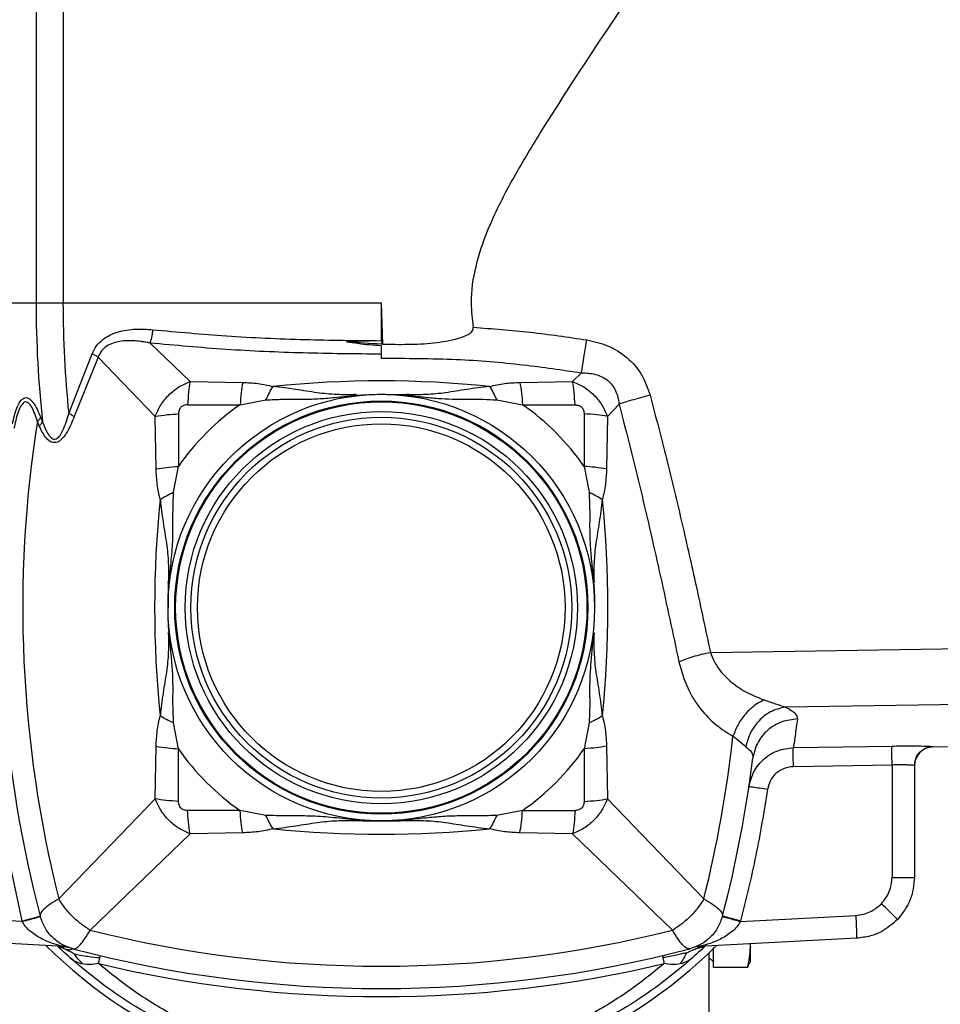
# Model space of a CAD drawing. Header units: millimetres. Extents: x 326 to 3842, y 152 to 2620.
# Tile 15 of 53: x 561 to 682, y 1664 to 1794. Entities that reach past the tile are written whole.
import ezdxf

# ---------------------------------------------------------------- set-up
doc = ezdxf.new("R2010")
doc.units = ezdxf.units.MM

msp = doc.modelspace()

# ---------------------------------------------------------------- linework, layer by layer
at = {"color": 7, "linetype": 'Continuous', "lineweight": 25}
for p, q in [((562.89, 1810.28), (562.89, 1756.46)), ((566.42, 1806.55), (566.42, 1756.46)), ((557.99, 1756.46), (562.89, 1756.46)), ((562.89, 1756.46), (566.42, 1756.46)), ((566.42, 1756.46), (608.2, 1756.46)), ((608.2, 1756.46), (608.35, 1751.05)), ((608.2, 1756.46), (608.2, 1751.5)), ((608.2, 1756.46), (608.28, 1751.05)), ((608.2, 1751.5), (603.63, 1751.37)), ((577.85, 1751.19), (583.09, 1746.14)), ((608.2, 1750.88), (608.2, 1749.2)), ((608.35, 1751.05), (608.28, 1751.05)), ((567.16, 1741.93), (570.23, 1749.78)), ((571.03, 1749.35), (567.89, 1741.54)), ((571.03, 1749.35), (578.53, 1741.57)), ((633.31, 1746.14), (634.5, 1747.28)), ((583.09, 1746.14), (590.01, 1746.02)), ((626.4, 1746.02), (633.31, 1746.14)), ((589.67, 1743.09), (593.06, 1743.73)), ((604.9, 1744.42), (604.2, 1744.27)), ((608.89, 1744.45), (611.51, 1744.42)), ((623.35, 1743.73), (626.74, 1743.09)), ((582.77, 1743.08), (589.67, 1743.09)), ((626.74, 1743.09), (633.64, 1743.08)), ((639.43, 1743.18), (637.88, 1741.57)), ((563.49, 1741.42), (563.73, 1740.83)), ((578.64, 1734.66), (578.53, 1741.57)), ((581.58, 1741.89), (581.57, 1735)), ((634.83, 1741.89), (634.84, 1735)), ((637.88, 1741.57), (637.77, 1734.66)), ((563.29, 1740.33), (563.05, 1740.91)), ((580.94, 1731.61), (581.57, 1735)), ((634.84, 1735), (635.47, 1731.61)), ((580.24, 1719.77), (580.2, 1716.46)), ((651.4, 1710.58), (721.98, 1711.64)), ((721.98, 1704.28), (661.24, 1703.41)), ((581.57, 1697.92), (580.94, 1701.32)), ((635.47, 1701.32), (634.84, 1697.92)), ((656.05, 1698.2), (654.36, 1699.57)), ((680.66, 1698.2), (721.98, 1698.92)), ((578.53, 1691.35), (578.64, 1698.26)), ((581.58, 1691.03), (581.57, 1697.92)), ((634.84, 1697.92), (634.83, 1691.03)), ((637.77, 1698.26), (637.88, 1691.35)), ((662.3, 1698.08), (675.26, 1698.29)), ((675.26, 1695.8), (662.3, 1695.58)), ((675.26, 1695.8), (675.26, 1681.05)), ((678.2, 1695.73), (678.2, 1681.05)), ((578.53, 1691.35), (565.86, 1678.22)), ((637.88, 1691.35), (650.55, 1678.22)), ((561.04, 1675.33), (557.99, 1689.57)), ((589.67, 1689.83), (582.77, 1689.84)), ((593.06, 1689.19), (589.67, 1689.83)), ((626.74, 1689.83), (623.35, 1689.19)), ((626.74, 1689.83), (633.64, 1689.84)), ((607.52, 1688.47), (604.9, 1688.5)), ((611.51, 1688.5), (612.21, 1688.65)), ((569.97, 1674.11), (583.09, 1686.78)), ((590.01, 1686.9), (583.09, 1686.78)), ((633.31, 1686.78), (626.4, 1686.9)), ((633.31, 1686.78), (646.44, 1674.11)), ((675.26, 1681.05), (678.2, 1681.05)), ((561.06, 1675.26), (544.71, 1676.12)), ((561.06, 1675.26), (561.04, 1675.33)), ((655.35, 1675.26), (670.52, 1676.06)), ((655.37, 1675.33), (655.35, 1675.26)), ((566.46, 1671.98), (544.6, 1673.13)), ((670.62, 1673.06), (649.95, 1671.98)), ((566.38, 1671.78), (566.1, 1672)), ((566.86, 1671.92), (567, 1671.89)), ((650.06, 1671.99), (649.7, 1671.76)), ((651.8, 1671.29), (651.8, 1671.83)), ((651.8, 1669.26), (651.8, 1671.29)), ((656.59, 1672.33), (656.65, 1671.86)), ((656.65, 1671.86), (656.65, 1672.33)), ((656.65, 1670), (656.65, 1671.86)), ((651.2, 1671.1), (651.2, 1596.46)), ((651.2, 1670.55), (651.8, 1669.95)), ((656.56, 1669.74), (656.65, 1670)), ((651.8, 1669.26), (656.3, 1669.26)), ((656.3, 1669.26), (656.49, 1669.77))]:
    msp.add_line(p, q, dxfattribs=at)
at = {"color": 8, "linetype": 'Continuous', "lineweight": 25}
msp.add_line((680.66, 1698.22), (680.66, 1698.2), dxfattribs=at)
at = {"color": 7, "linetype": 'Continuous', "lineweight": 25, "flags": 128}
for points in [[(571.07, 1669.73), (571.1, 1669.85), (571.13, 1669.97), (571.15, 1670.08), (571.18, 1670.18), (571.2, 1670.27), (571.22, 1670.36), (571.24, 1670.44), (571.25, 1670.51)], [(571.25, 1670.51), (571.27, 1670.57), (571.28, 1670.62), (571.29, 1670.67), (571.3, 1670.7), (571.31, 1670.73), (571.31, 1670.75), (571.32, 1670.77), (571.32, 1670.77)], [(645.09, 1670.77), (645.09, 1670.77), (645.1, 1670.75), (645.1, 1670.73), (645.11, 1670.7), (645.12, 1670.67), (645.13, 1670.62), (645.14, 1670.57), (645.16, 1670.51)], [(645.16, 1670.51), (645.17, 1670.44), (645.19, 1670.36), (645.21, 1670.27), (645.23, 1670.18), (645.26, 1670.08), (645.28, 1669.97), (645.31, 1669.85), (645.34, 1669.73)]]:
    msp.add_lwpolyline(points, dxfattribs=at)
at = {"color": 7, "linetype": 'Continuous', "lineweight": 25}
for radius in [28, 27.12, 27, 25.75, 25, 24.13]:
    msp.add_circle((608.2, 1716.46), radius, dxfattribs=at)
for centre, radius, start, end in [((708.2, 1756.46), 145.32, 180, 186.1736), ((708.2, 1756.46), 141.79, 180, 185.8809), ((608.2, 1606.46), 139.76, 84.1631, 95.8369), ((608.2, 1716.46), 32.45, 124.8415, 145.1585), ((608.2, 1716.46), 32.45, 34.8415, 55.1585), ((718.2, 1716.46), 157.07, 171.0433, 194.0893), ((718.2, 1716.46), 160, 174.1072, 194.6636), ((718.2, 1716.46), 139.76, 174.1631, 185.8369), ((498.2, 1716.46), 139.76, 354.1631, 5.8369), ((498.2, 1716.46), 157.07, 345.9107, 353.8259), ((608.2, 1716.46), 32.45, 214.8415, 235.1585), ((608.2, 1716.46), 32.45, 304.8415, 325.1585), ((680.7, 1695.7), 2.5, 91, 180), ((498.2, 1716.46), 160, 345.3364, 352.907), ((608.2, 1826.46), 138, 268.6276, 271.3724), ((608.2, 1826.46), 139.76, 264.1631, 275.8369), ((632.14, 1633.19), 60.92, 43.9966, 46.7831), ((627.59, 1673.06), 43.04, 0.0047, 3.9965), ((608.2, 1826.46), 157.07, 255.9107, 284.0893), ((608.2, 1716.46), 62.5, 225.217, 314.783), ((608.2, 1826.46), 160, 255.3364, 284.6636), ((650.08, 1669.48), 2.5, 93, 109.8817), ((608.2, 1826.46), 161.07, 256.6703, 283.3297)]:
    msp.add_arc(centre, radius, start, end, dxfattribs=at)
for points, knots in [([(644.7, 1802.44), (642.06, 1798.58), (636.78, 1790.85), (630.28, 1780.86), (625.28, 1772.57), (622.31, 1766.71), (620.46, 1761.31), (619.82, 1756.99), (620.14, 1754.32), (620.27, 1753.26)], [0, 0, 0, 0, 0.253891, 0.507734, 0.639512, 0.771051, 0.857225, 0.942956, 1, 1, 1, 1]), ([(570.23, 1749.78), (570.41, 1750.13), (570.76, 1750.85), (571.6, 1751.67), (572.58, 1752.28), (574.01, 1752.81), (575.92, 1753.09), (577.45, 1752.99), (578.22, 1752.94)], [0, 0, 0, 0, 0.12453, 0.251239, 0.371107, 0.501371, 0.749876, 1, 1, 1, 1]), ([(577.85, 1751.19), (577.9, 1751.31), (577.98, 1751.55), (578.09, 1751.99), (578.17, 1752.45), (578.21, 1752.78), (578.22, 1752.94)], [0, 0, 0, 0, 0.250006, 0.500011, 0.750017, 1, 1, 1, 1]), ([(578.22, 1752.94), (581.43, 1752.65), (587.97, 1752.05), (598.04, 1751.6), (604.86, 1751.53), (608.2, 1751.5)], [0, 0, 0, 0, 0.328437, 0.670507, 1, 1, 1, 1]), ([(608.35, 1751.05), (609.47, 1751.03), (611.71, 1750.99), (615.06, 1751.15), (617.51, 1751.56), (619.06, 1752.04), (619.64, 1752.31), (620.03, 1752.61), (620.21, 1752.84), (620.29, 1753.07), (620.27, 1753.2), (620.27, 1753.26)], [0, 0, 0, 0, 0.2653193, 0.5306478, 0.7941763, 0.8536868, 0.9169053, 0.9450633, 0.9690778, 0.9858359, 1, 1, 1, 1]), ([(620.27, 1753.26), (622.76, 1753.07), (627.75, 1752.7), (632.7, 1751.97), (635.18, 1751.6)], [0, 0, 0, 0, 0.499183, 1, 1, 1, 1]), ([(577.85, 1751.19), (577.85, 1751.19), (577.84, 1751.19), (577.83, 1751.19), (577.81, 1751.2), (577.77, 1751.2), (577.71, 1751.22), (577.6, 1751.24), (577.41, 1751.27), (577.06, 1751.34), (576.44, 1751.43), (575.35, 1751.52), (573.84, 1751.48), (572.39, 1751.03), (571.43, 1750.2), (571.16, 1749.63), (571.03, 1749.35)], [0, 0, 0, 0, 0.001649, 0.002945, 0.005257, 0.009386, 0.016754, 0.029901, 0.053328, 0.09503, 0.169078, 0.300077, 0.526187, 0.769184, 0.885155, 1, 1, 1, 1]), ([(603.63, 1751.37), (604.63, 1751.22), (606.15, 1751), (607.69, 1750.91), (608.2, 1750.88)], [0, 0, 0, 0, 0.663286, 1, 1, 1, 1]), ([(608.28, 1751.05), (608.25, 1751.05), (606.7, 1751.08), (605.15, 1751.23), (603.63, 1751.37)], [0, 0, 0, 0, 0.015704, 1, 1, 1, 1]), ([(634.5, 1747.28), (634.61, 1748), (634.8, 1749.28), (635.06, 1750.89), (635.18, 1751.6)], [0, 0, 0, 0, 0.560002, 1, 1, 1, 1]), ([(635.18, 1751.6), (636.11, 1751.39), (638, 1750.97), (640.54, 1749.4), (642.52, 1747.13), (643.17, 1745.27), (643.49, 1744.35)], [0, 0, 0, 0, 0.242799, 0.496117, 0.752222, 1, 1, 1, 1]), ([(608.2, 1749.73), (604.78, 1749.76), (597.94, 1749.83), (587.74, 1750.28), (581.16, 1750.88), (577.85, 1751.19)], [0, 0, 0, 0, 0.3332325, 0.6655143, 1, 1, 1, 1]), ([(571.03, 1749.35), (570.91, 1749.42), (570.68, 1749.56), (570.38, 1749.71), (570.23, 1749.78)], [0, 0, 0, 0, 0.499998, 1, 1, 1, 1]), ([(608.2, 1749.2), (611.49, 1749.19), (617.72, 1749.18), (626.5, 1748.46), (631.95, 1747.66), (634.5, 1747.28)], [0, 0, 0, 0, 0.373676, 0.70705, 1, 1, 1, 1]), ([(634.5, 1747.28), (635.11, 1747.26), (636.02, 1747.22), (637.16, 1746.8), (637.91, 1746.33), (638.53, 1745.7), (639.17, 1744.67), (639.32, 1743.78), (639.43, 1743.18)], [0, 0, 0, 0, 0.2576446, 0.382209, 0.5044944, 0.6259697, 0.7484003, 1, 1, 1, 1]), ([(578.53, 1741.57), (578.74, 1742.07), (579.18, 1743.08), (580.26, 1744.4), (581.58, 1745.48), (582.6, 1745.92), (583.09, 1746.14)], [0, 0, 0, 0, 0.244158, 0.500118, 0.755314, 1, 1, 1, 1]), ([(583.09, 1746.14), (583.02, 1745.69), (582.87, 1744.79), (582.81, 1743.65), (582.77, 1743.08)], [0, 0, 0, 0, 0.4999978, 1, 1, 1, 1]), ([(590.01, 1746.02), (589.93, 1745.59), (589.79, 1744.73), (589.71, 1743.64), (589.67, 1743.09)], [0, 0, 0, 0, 0.499999, 1, 1, 1, 1]), ([(590.01, 1746.02), (590.68, 1745.99), (592.05, 1745.93), (593.34, 1745.64), (593.99, 1745.49)], [0, 0, 0, 0, 0.495821, 1, 1, 1, 1]), ([(593.06, 1743.73), (593.21, 1744.05), (593.5, 1744.7), (593.83, 1745.23), (593.99, 1745.49)], [0, 0, 0, 0, 0.500002, 1, 1, 1, 1]), ([(604.9, 1744.42), (604.04, 1744.41), (602.28, 1744.38), (599.74, 1744.64), (596.99, 1745.13), (595, 1745.37), (593.99, 1745.49)], [0, 0, 0, 0, 0.234159, 0.478583, 0.734768, 1, 1, 1, 1]), ([(622.42, 1745.49), (621.41, 1745.37), (619.42, 1745.13), (616.66, 1744.64), (614.13, 1744.38), (612.37, 1744.41), (611.51, 1744.42)], [0, 0, 0, 0, 0.265301, 0.521516, 0.765908, 1, 1, 1, 1]), ([(622.42, 1745.49), (623.07, 1745.64), (624.36, 1745.93), (625.72, 1745.99), (626.4, 1746.02)], [0, 0, 0, 0, 0.504195, 1, 1, 1, 1]), ([(622.42, 1745.49), (622.58, 1745.23), (622.91, 1744.7), (623.2, 1744.05), (623.35, 1743.73)], [0, 0, 0, 0, 0.499998, 1, 1, 1, 1]), ([(626.4, 1746.02), (626.47, 1745.59), (626.62, 1744.73), (626.7, 1743.64), (626.74, 1743.09)], [0, 0, 0, 0, 0.4999966, 1, 1, 1, 1]), ([(633.64, 1743.08), (633.6, 1743.65), (633.54, 1744.79), (633.39, 1745.69), (633.31, 1746.14)], [0, 0, 0, 0, 0.5, 1, 1, 1, 1]), ([(633.31, 1746.14), (633.81, 1745.92), (634.83, 1745.48), (636.15, 1744.4), (637.23, 1743.08), (637.67, 1742.07), (637.88, 1741.57)], [0, 0, 0, 0, 0.243831, 0.50017, 0.75552, 1, 1, 1, 1]), ([(559.78, 1740.59), (559.94, 1741.31), (560.2, 1742.42), (560.74, 1743.52), (561.17, 1743.96), (561.55, 1744.05), (561.96, 1743.95), (562.69, 1743.26), (563.17, 1742.15), (563.49, 1741.42)], [0, 0, 0, 0, 0.250378, 0.38542, 0.500489, 0.563186, 0.623931, 0.75054, 1, 1, 1, 1]), ([(593.06, 1743.73), (593.79, 1743.76), (595.29, 1743.84), (597.45, 1743.79), (599.6, 1743.84), (601.81, 1744.02), (603.4, 1744.18), (604.2, 1744.27)], [0, 0, 0, 0, 0.188921, 0.388891, 0.5808665, 0.7874405, 1, 1, 1, 1]), ([(604.2, 1744.27), (604.87, 1744.32), (606.03, 1744.42), (607.31, 1744.46), (607.97, 1744.46), (608.14, 1744.46), (608.19, 1744.46), (608.2, 1744.46), (608.2, 1744.46), (608.2, 1744.46)], [0, 0, 0, 0, 0.499597, 0.869408, 0.964594, 0.989769, 0.996756, 0.998844, 1, 1, 1, 1]), ([(608.2, 1744.46), (608.21, 1744.46), (608.22, 1744.46), (608.27, 1744.46), (608.44, 1744.46), (609.1, 1744.46), (610.38, 1744.42), (611.54, 1744.32), (612.21, 1744.27)], [0, 0, 0, 0, 0.001159, 0.010235, 0.035409, 0.130596, 0.500409, 1, 1, 1, 1]), ([(611.51, 1744.42), (611.63, 1744.41), (611.86, 1744.4), (612.09, 1744.31), (612.21, 1744.27)], [0, 0, 0, 0, 0.499988, 1, 1, 1, 1]), ([(612.21, 1744.27), (612.88, 1744.2), (614.22, 1744.06), (616.11, 1743.88), (617.94, 1743.81), (619.74, 1743.81), (621.54, 1743.83), (622.76, 1743.76), (623.35, 1743.73)], [0, 0, 0, 0, 0.1774, 0.351033, 0.521468, 0.684473, 0.847667, 1, 1, 1, 1]), ([(643.49, 1744.35), (642.64, 1744.12), (641.11, 1743.71), (639.94, 1743.34), (639.43, 1743.18)], [0, 0, 0, 0, 0.560002, 1, 1, 1, 1]), ([(643.49, 1744.35), (644.22, 1741.57), (645.69, 1735.92), (647.69, 1727.56), (649.6, 1719.06), (650.78, 1713.48), (651.4, 1710.58)], [0, 0, 0, 0, 0.245778, 0.500316, 0.740046, 1, 1, 1, 1]), ([(563.05, 1740.91), (562.82, 1741.61), (562.52, 1742.5), (562.03, 1743.2), (561.76, 1743.43), (561.49, 1743.48), (561.17, 1743.34), (560.81, 1742.86), (560.34, 1741.75), (560.12, 1740.68), (559.97, 1739.98)], [0, 0, 0, 0, 0.248962, 0.316622, 0.37838, 0.438004, 0.4997, 0.608295, 0.741764, 1, 1, 1, 1]), ([(582.77, 1743.08), (582.61, 1743.07), (582.37, 1743.05), (582.08, 1742.92), (581.89, 1742.77), (581.75, 1742.59), (581.62, 1742.3), (581.59, 1742.06), (581.58, 1741.89)], [0, 0, 0, 0, 0.255949, 0.381357, 0.49971, 0.618382, 0.743306, 1, 1, 1, 1]), ([(633.64, 1743.08), (633.81, 1743.07), (634.05, 1743.05), (634.34, 1742.91), (634.52, 1742.77), (634.66, 1742.59), (634.79, 1742.3), (634.81, 1742.06), (634.83, 1741.89)], [0, 0, 0, 0, 0.270015, 0.387844, 0.500203, 0.618641, 0.743899, 1, 1, 1, 1]), ([(639.43, 1743.18), (640.39, 1739.4), (642.31, 1731.83), (644.89, 1720.52), (646.47, 1713.07), (647.27, 1709.34)], [0, 0, 0, 0, 0.333773, 0.66718, 1, 1, 1, 1]), ([(563.05, 1740.91), (563.15, 1741.01), (563.33, 1741.18), (563.44, 1741.34), (563.49, 1741.42)], [0, 0, 0, 0, 0.559847, 1, 1, 1, 1]), ([(567.89, 1741.54), (567.61, 1740.87), (567.18, 1739.83), (566.49, 1738.81), (566.03, 1738.38), (565.67, 1738.17), (565.29, 1738.09), (564.77, 1738.2), (563.99, 1738.85), (563.57, 1739.74), (563.29, 1740.33)], [0, 0, 0, 0, 0.249963, 0.388389, 0.447, 0.500917, 0.564, 0.623298, 0.753133, 1, 1, 1, 1]), ([(563.73, 1740.83), (563.95, 1740.24), (564.23, 1739.49), (564.76, 1738.83), (565.06, 1738.62), (565.36, 1738.56), (565.71, 1738.69), (566.08, 1739.09), (566.65, 1740.16), (566.94, 1741.18), (567.16, 1741.93)], [0, 0, 0, 0, 0.264237, 0.335079, 0.394432, 0.446864, 0.498731, 0.583065, 0.691494, 1, 1, 1, 1]), ([(567.89, 1741.54), (567.77, 1741.61), (567.55, 1741.74), (567.28, 1741.87), (567.16, 1741.93)], [0, 0, 0, 0, 0.559825, 1, 1, 1, 1]), ([(578.53, 1741.57), (579.04, 1741.65), (579.95, 1741.8), (581.08, 1741.86), (581.58, 1741.89)], [0, 0, 0, 0, 0.560002, 1, 1, 1, 1]), ([(637.88, 1741.57), (637.43, 1741.64), (636.53, 1741.79), (635.4, 1741.86), (634.83, 1741.89)], [0, 0, 0, 0, 0.499998, 1, 1, 1, 1]), ([(563.29, 1740.33), (563.39, 1740.42), (563.57, 1740.59), (563.68, 1740.76), (563.73, 1740.83)], [0, 0, 0, 0, 0.559877, 1, 1, 1, 1]), ([(578.64, 1734.66), (579.07, 1734.73), (579.94, 1734.87), (581.03, 1734.96), (581.57, 1735)], [0, 0, 0, 0, 0.499995, 1, 1, 1, 1]), ([(579.17, 1730.67), (579.02, 1731.32), (578.73, 1732.61), (578.67, 1733.98), (578.64, 1734.66)], [0, 0, 0, 0, 0.504187, 1, 1, 1, 1]), ([(637.77, 1734.66), (637.28, 1734.74), (636.41, 1734.88), (635.32, 1734.96), (634.84, 1735)], [0, 0, 0, 0, 0.559999, 1, 1, 1, 1]), ([(637.77, 1734.66), (637.74, 1733.98), (637.68, 1732.61), (637.38, 1731.32), (637.24, 1730.67)], [0, 0, 0, 0, 0.495829, 1, 1, 1, 1]), ([(579.17, 1730.67), (579.44, 1730.84), (579.96, 1731.16), (580.61, 1731.46), (580.94, 1731.61)], [0, 0, 0, 0, 0.500003, 1, 1, 1, 1]), ([(580.4, 1720.46), (580.5, 1721.47), (580.72, 1723.44), (580.88, 1726.17), (580.82, 1728.85), (580.9, 1730.7), (580.94, 1731.61)], [0, 0, 0, 0, 0.266121, 0.52148, 0.765003, 1, 1, 1, 1]), ([(635.47, 1731.61), (635.51, 1730.9), (635.58, 1729.42), (635.54, 1727.24), (635.58, 1725.06), (635.76, 1722.83), (635.93, 1721.27), (636.01, 1720.46)], [0, 0, 0, 0, 0.1835092, 0.3828853, 0.5876209, 0.78743, 1, 1, 1, 1]), ([(635.47, 1731.61), (635.8, 1731.46), (636.45, 1731.16), (636.97, 1730.84), (637.24, 1730.67)], [0, 0, 0, 0, 0.499997, 1, 1, 1, 1]), ([(579.17, 1730.67), (579.29, 1729.66), (579.53, 1727.67), (580.02, 1724.92), (580.28, 1722.38), (580.26, 1720.63), (580.24, 1719.77)], [0, 0, 0, 0, 0.2653, 0.521514, 0.765909, 1, 1, 1, 1]), ([(636.17, 1719.77), (636.15, 1720.63), (636.13, 1722.38), (636.39, 1724.92), (636.88, 1727.67), (637.12, 1729.66), (637.24, 1730.67)], [0, 0, 0, 0, 0.2341693, 0.4785929, 0.7347752, 1, 1, 1, 1]), ([(580.2, 1716.46), (580.2, 1716.46), (580.2, 1716.48), (580.2, 1716.52), (580.21, 1716.7), (580.21, 1717.35), (580.25, 1718.64), (580.34, 1719.8), (580.4, 1720.46)], [0, 0, 0, 0, 0.001156, 0.010216, 0.035383, 0.130556, 0.500404, 1, 1, 1, 1]), ([(580.24, 1719.77), (580.25, 1719.88), (580.27, 1720.12), (580.35, 1720.35), (580.4, 1720.46)], [0, 0, 0, 0, 0.499996, 1, 1, 1, 1]), ([(636.01, 1720.46), (636.07, 1719.8), (636.16, 1718.64), (636.2, 1717.35), (636.2, 1716.7), (636.2, 1716.53), (636.2, 1716.48), (636.2, 1716.47), (636.2, 1716.46), (636.2, 1716.46)], [0, 0, 0, 0, 0.499596, 0.869415, 0.964601, 0.989769, 0.996752, 0.998844, 1, 1, 1, 1]), ([(636.01, 1720.46), (636.05, 1720.35), (636.14, 1720.12), (636.16, 1719.88), (636.17, 1719.77)], [0, 0, 0, 0, 0.500004, 1, 1, 1, 1]), ([(580.4, 1712.46), (580.34, 1713.12), (580.25, 1714.28), (580.21, 1715.57), (580.21, 1716.23), (580.2, 1716.4), (580.2, 1716.44), (580.2, 1716.45), (580.2, 1716.46), (580.2, 1716.46)], [0, 0, 0, 0, 0.499596, 0.869399, 0.964587, 0.989769, 0.996751, 0.998844, 1, 1, 1, 1]), ([(580.24, 1713.16), (580.26, 1712.3), (580.28, 1710.54), (580.02, 1708), (579.53, 1705.25), (579.29, 1703.26), (579.17, 1702.25)], [0, 0, 0, 0, 0.2341693, 0.4785929, 0.7347752, 1, 1, 1, 1]), ([(580.4, 1712.46), (580.35, 1712.57), (580.27, 1712.8), (580.25, 1713.04), (580.24, 1713.16)], [0, 0, 0, 0, 0.500004, 1, 1, 1, 1]), ([(636.17, 1713.16), (636.16, 1713.04), (636.14, 1712.8), (636.05, 1712.57), (636.01, 1712.46)], [0, 0, 0, 0, 0.499996, 1, 1, 1, 1]), ([(637.24, 1702.25), (637.12, 1703.26), (636.88, 1705.25), (636.39, 1708), (636.13, 1710.54), (636.15, 1712.3), (636.17, 1713.16)], [0, 0, 0, 0, 0.2653, 0.521514, 0.765904, 1, 1, 1, 1]), ([(580.94, 1701.32), (580.9, 1702.05), (580.83, 1703.55), (580.87, 1705.7), (580.83, 1707.86), (580.65, 1710.06), (580.48, 1711.65), (580.4, 1712.46)], [0, 0, 0, 0, 0.188914, 0.388878, 0.580854, 0.787432, 1, 1, 1, 1]), ([(636.01, 1712.46), (635.94, 1711.78), (635.8, 1710.45), (635.63, 1708.55), (635.55, 1706.73), (635.55, 1704.92), (635.57, 1703.13), (635.5, 1701.91), (635.47, 1701.32)], [0, 0, 0, 0, 0.1774, 0.351034, 0.521469, 0.684474, 0.847668, 1, 1, 1, 1]), ([(647.27, 1709.34), (647.55, 1709.46), (648.11, 1709.7), (649.14, 1710.04), (650.25, 1710.34), (651.02, 1710.5), (651.4, 1710.58)], [0, 0, 0, 0, 0.247568, 0.499997, 0.752424, 1, 1, 1, 1]), ([(651.4, 1710.58), (651.55, 1710.19), (651.85, 1709.4), (652.75, 1708), (654.2, 1706.54), (656.23, 1705.23), (657.71, 1704.64), (658.46, 1704.35)], [0, 0, 0, 0, 0.11875, 0.239524, 0.486696, 0.740859, 1, 1, 1, 1]), ([(647.27, 1709.34), (647.6, 1708.16), (648.1, 1706.4), (649.19, 1704.45), (650.38, 1702.75), (652.09, 1700.99), (653.61, 1700.04), (654.36, 1699.57)], [0, 0, 0, 0, 0.260206, 0.384169, 0.512899, 0.758701, 1, 1, 1, 1]), ([(658.46, 1704.35), (658.04, 1704.13), (657.17, 1703.68), (655.98, 1702.53), (654.98, 1701.12), (654.57, 1700.08), (654.36, 1699.57)], [0, 0, 0, 0, 0.244924, 0.5, 0.755078, 1, 1, 1, 1]), ([(658.46, 1704.35), (658.98, 1704.17), (660, 1703.81), (660.83, 1703.55), (661.24, 1703.41)], [0, 0, 0, 0, 0.5050314, 1, 1, 1, 1]), ([(578.64, 1698.26), (578.67, 1698.94), (578.73, 1700.31), (579.02, 1701.6), (579.17, 1702.25)], [0, 0, 0, 0, 0.495829, 1, 1, 1, 1]), ([(580.94, 1701.32), (580.61, 1701.46), (579.96, 1701.76), (579.44, 1702.08), (579.17, 1702.25)], [0, 0, 0, 0, 0.500008, 1, 1, 1, 1]), ([(637.24, 1702.25), (636.97, 1702.08), (636.45, 1701.76), (635.8, 1701.46), (635.47, 1701.32)], [0, 0, 0, 0, 0.499998, 1, 1, 1, 1]), ([(637.24, 1702.25), (637.38, 1701.6), (637.68, 1700.31), (637.74, 1698.94), (637.77, 1698.26)], [0, 0, 0, 0, 0.504201, 1, 1, 1, 1]), ([(661.24, 1703.41), (660.58, 1703.25), (659.22, 1702.92), (657.6, 1701.53), (656.5, 1699.89), (656.2, 1698.75), (656.05, 1698.2)], [0, 0, 0, 0, 0.272908, 0.561746, 0.787087, 1, 1, 1, 1]), ([(661.24, 1703.41), (661.73, 1703.15), (662.7, 1702.62), (662.79, 1702.1), (662.83, 1701.84)], [0, 0, 0, 0, 0.500996, 1, 1, 1, 1]), ([(662.83, 1701.84), (662.14, 1701.76), (660.71, 1701.6), (658.84, 1700.44), (657.45, 1698.74), (657.13, 1697.37), (656.98, 1696.7)], [0, 0, 0, 0, 0.241813, 0.499998, 0.758187, 1, 1, 1, 1]), ([(662.83, 1701.84), (662.76, 1701.34), (662.64, 1700.37), (662.48, 1699.3), (662.37, 1698.5), (662.32, 1698.22), (662.3, 1698.08)], [0, 0, 0, 0, 0.261025, 0.502268, 0.754422, 1, 1, 1, 1]), ([(578.64, 1698.26), (579.13, 1698.18), (580, 1698.04), (581.09, 1697.96), (581.57, 1697.92)], [0, 0, 0, 0, 0.559999, 1, 1, 1, 1]), ([(637.77, 1698.26), (637.34, 1698.19), (636.47, 1698.05), (635.38, 1697.97), (634.84, 1697.92)], [0, 0, 0, 0, 0.499997, 1, 1, 1, 1]), ([(656.05, 1698.2), (656.34, 1697.96), (656.93, 1697.47), (656.96, 1696.96), (656.98, 1696.7)], [0, 0, 0, 0, 0.498949, 1, 1, 1, 1]), ([(656.47, 1692.96), (656.64, 1693.65), (656.99, 1695.02), (658.37, 1696.67), (660.19, 1697.83), (661.6, 1697.99), (662.3, 1698.08)], [0, 0, 0, 0, 0.249919, 0.499873, 0.749858, 1, 1, 1, 1]), ([(662.3, 1695.58), (662.3, 1695.94), (662.28, 1696.65), (662.28, 1697.46), (662.29, 1697.96), (662.3, 1698.04), (662.3, 1698.08)], [0, 0, 0, 0, 0.279637, 0.559283, 0.779644, 1, 1, 1, 1]), ([(675.26, 1695.8), (675.25, 1696.15), (675.24, 1696.87), (675.24, 1697.67), (675.24, 1698.17), (675.25, 1698.25), (675.26, 1698.29)], [0, 0, 0, 0, 0.279638, 0.559282, 0.77964, 1, 1, 1, 1]), ([(675.26, 1698.29), (675.97, 1698.3), (677.38, 1698.32), (679.16, 1698.3), (680.42, 1698.26), (680.58, 1698.24), (680.66, 1698.22)], [0, 0, 0, 0, 0.250601, 0.500314, 0.750072, 1, 1, 1, 1]), ([(678.2, 1695.73), (678.24, 1696.05), (678.31, 1696.7), (678.88, 1697.52), (679.69, 1698.1), (680.34, 1698.18), (680.66, 1698.22)], [0, 0, 0, 0, 0.249991, 0.499992, 0.75, 1, 1, 1, 1]), ([(678.2, 1695.73), (678.16, 1695.74), (678.07, 1695.76), (677.5, 1695.79), (676.88, 1695.81), (676.19, 1695.82), (675.63, 1695.8), (675.26, 1695.8)], [0, 0, 0, 0, 0.249656, 0.499122, 0.633809, 0.762344, 1, 1, 1, 1]), ([(662.3, 1695.58), (661.89, 1695.53), (661.07, 1695.43), (660.01, 1694.76), (659.2, 1693.79), (659, 1692.99), (658.9, 1692.59)], [0, 0, 0, 0, 0.250005, 0.500038, 0.750011, 1, 1, 1, 1]), ([(658.9, 1692.59), (658.43, 1689.69), (657.49, 1683.89), (656.07, 1678.18), (655.37, 1675.33)], [0, 0, 0, 0, 0.499999, 1, 1, 1, 1]), ([(658.9, 1692.59), (658.54, 1692.65), (657.82, 1692.75), (657.03, 1692.87), (656.55, 1692.95), (656.5, 1692.96), (656.47, 1692.96)], [0, 0, 0, 0, 0.279626, 0.559256, 0.779622, 1, 1, 1, 1]), ([(581.58, 1691.03), (581.01, 1691.06), (579.88, 1691.13), (578.98, 1691.28), (578.53, 1691.35)], [0, 0, 0, 0, 0.499999, 1, 1, 1, 1]), ([(583.09, 1686.78), (582.6, 1687), (581.58, 1687.44), (580.26, 1688.52), (579.18, 1689.84), (578.74, 1690.85), (578.53, 1691.35)], [0, 0, 0, 0, 0.24383, 0.500171, 0.755519, 1, 1, 1, 1]), ([(582.77, 1689.84), (582.6, 1689.85), (582.35, 1689.87), (582.07, 1690.01), (581.89, 1690.15), (581.75, 1690.33), (581.62, 1690.62), (581.59, 1690.87), (581.58, 1691.03)], [0, 0, 0, 0, 0.270025, 0.387852, 0.500216, 0.618653, 0.74392, 1, 1, 1, 1]), ([(637.88, 1691.35), (637.67, 1690.85), (637.23, 1689.84), (636.15, 1688.52), (634.83, 1687.44), (633.81, 1687), (633.31, 1686.78)], [0, 0, 0, 0, 0.2442047, 0.500133, 0.7553461, 1, 1, 1, 1]), ([(634.83, 1691.03), (634.81, 1690.87), (634.79, 1690.62), (634.66, 1690.33), (634.52, 1690.15), (634.33, 1690), (634.04, 1689.87), (633.8, 1689.85), (633.64, 1689.84)], [0, 0, 0, 0, 0.256593, 0.3815295, 0.5001771, 0.6188722, 0.7440255, 1, 1, 1, 1]), ([(634.83, 1691.03), (635.4, 1691.06), (636.53, 1691.13), (637.43, 1691.28), (637.88, 1691.35)], [0, 0, 0, 0, 0.5, 1, 1, 1, 1]), ([(583.09, 1686.78), (583.01, 1687.29), (582.87, 1688.2), (582.8, 1689.34), (582.77, 1689.84)], [0, 0, 0, 0, 0.559991, 1, 1, 1, 1]), ([(590.01, 1686.9), (589.93, 1687.33), (589.79, 1688.2), (589.71, 1689.29), (589.67, 1689.83)], [0, 0, 0, 0, 0.5000035, 1, 1, 1, 1]), ([(626.4, 1686.9), (626.47, 1687.33), (626.62, 1688.2), (626.7, 1689.29), (626.74, 1689.83)], [0, 0, 0, 0, 0.500012, 1, 1, 1, 1]), ([(633.64, 1689.84), (633.6, 1689.27), (633.54, 1688.14), (633.39, 1687.23), (633.31, 1686.78)], [0, 0, 0, 0, 0.4999997, 1, 1, 1, 1]), ([(604.2, 1688.65), (603.2, 1688.76), (601.23, 1688.97), (598.49, 1689.14), (595.81, 1689.08), (593.97, 1689.16), (593.06, 1689.19)], [0, 0, 0, 0, 0.266123, 0.521479, 0.765004, 1, 1, 1, 1]), ([(593.99, 1687.43), (593.83, 1687.69), (593.5, 1688.22), (593.21, 1688.87), (593.06, 1689.19)], [0, 0, 0, 0, 0.499998, 1, 1, 1, 1]), ([(593.99, 1687.43), (595, 1687.55), (596.99, 1687.79), (599.74, 1688.28), (602.28, 1688.54), (604.04, 1688.51), (604.9, 1688.5)], [0, 0, 0, 0, 0.265301, 0.521516, 0.765908, 1, 1, 1, 1]), ([(608.2, 1688.46), (608.2, 1688.46), (608.19, 1688.46), (608.14, 1688.46), (607.97, 1688.46), (607.31, 1688.47), (606.03, 1688.5), (604.87, 1688.6), (604.2, 1688.65)], [0, 0, 0, 0, 0.001156, 0.010231, 0.035406, 0.130593, 0.500408, 1, 1, 1, 1]), ([(604.9, 1688.5), (604.78, 1688.51), (604.55, 1688.53), (604.32, 1688.61), (604.2, 1688.65)], [0, 0, 0, 0, 0.499988, 1, 1, 1, 1]), ([(612.21, 1688.65), (611.54, 1688.6), (610.38, 1688.5), (609.1, 1688.47), (608.44, 1688.46), (608.27, 1688.46), (608.22, 1688.46), (608.21, 1688.46), (608.21, 1688.46), (608.2, 1688.46)], [0, 0, 0, 0, 0.499591, 0.869407, 0.964591, 0.989769, 0.996752, 0.998841, 1, 1, 1, 1]), ([(611.51, 1688.5), (612.37, 1688.51), (614.13, 1688.54), (616.67, 1688.28), (619.42, 1687.79), (621.41, 1687.55), (622.42, 1687.43)], [0, 0, 0, 0, 0.234168, 0.478592, 0.734776, 1, 1, 1, 1]), ([(623.35, 1689.19), (622.64, 1689.16), (621.16, 1689.09), (618.98, 1689.13), (616.8, 1689.09), (614.58, 1688.9), (613.01, 1688.74), (612.21, 1688.65)], [0, 0, 0, 0, 0.183512, 0.382886, 0.58762, 0.787427, 1, 1, 1, 1]), ([(623.35, 1689.19), (623.2, 1688.87), (622.91, 1688.22), (622.58, 1687.69), (622.42, 1687.43)], [0, 0, 0, 0, 0.500002, 1, 1, 1, 1]), ([(593.99, 1687.43), (593.34, 1687.28), (592.05, 1686.99), (590.68, 1686.93), (590.01, 1686.9)], [0, 0, 0, 0, 0.504193, 1, 1, 1, 1]), ([(626.4, 1686.9), (625.72, 1686.93), (624.36, 1686.99), (623.07, 1687.28), (622.42, 1687.43)], [0, 0, 0, 0, 0.495824, 1, 1, 1, 1]), ([(673.86, 1677.59), (674.26, 1678.09), (675.06, 1679.12), (675.19, 1680.41), (675.26, 1681.05)], [0, 0, 0, 0, 0.499798, 1, 1, 1, 1]), ([(678.2, 1681.05), (678.11, 1680.05), (677.9, 1677.98), (676.62, 1676.34), (675.97, 1675.5)], [0, 0, 0, 0, 0.487175, 1, 1, 1, 1]), ([(565.86, 1678.22), (565.47, 1677.99), (564.68, 1677.52), (563.9, 1676.91), (563.42, 1676.37), (563.42, 1676.1), (563.42, 1675.96)], [0, 0, 0, 0, 0.249919, 0.499906, 0.74994, 1, 1, 1, 1]), ([(569.97, 1674.11), (569.57, 1674.37), (568.76, 1674.9), (567.64, 1675.9), (566.64, 1677.01), (566.12, 1677.82), (565.86, 1678.22)], [0, 0, 0, 0, 0.247828, 0.5, 0.75217, 1, 1, 1, 1]), ([(650.55, 1678.22), (650.29, 1677.82), (649.77, 1677.01), (648.77, 1675.9), (647.65, 1674.9), (646.84, 1674.37), (646.44, 1674.11)], [0, 0, 0, 0, 0.24783, 0.5, 0.752172, 1, 1, 1, 1]), ([(650.55, 1678.22), (650.94, 1677.99), (651.73, 1677.52), (652.51, 1676.91), (652.99, 1676.37), (652.99, 1676.1), (652.99, 1675.96)], [0, 0, 0, 0, 0.249918, 0.499905, 0.74994, 1, 1, 1, 1]), ([(670.52, 1676.06), (671.15, 1676.15), (672.41, 1676.35), (673.38, 1677.17), (673.86, 1677.59)], [0, 0, 0, 0, 0.4999777, 1, 1, 1, 1]), ([(561.04, 1675.33), (561.39, 1675.42), (562.09, 1675.6), (562.87, 1675.81), (563.33, 1675.93), (563.39, 1675.95), (563.42, 1675.96)], [0, 0, 0, 0, 0.279628, 0.559252, 0.779625, 1, 1, 1, 1]), ([(561.06, 1675.26), (561.41, 1675.36), (562.11, 1675.55), (562.88, 1675.76), (563.35, 1675.89), (563.4, 1675.91), (563.43, 1675.92)], [0, 0, 0, 0, 0.279628, 0.559251, 0.779628, 1, 1, 1, 1]), ([(566.46, 1671.98), (566.46, 1671.98), (566.46, 1671.98), (566.41, 1671.99), (566.09, 1672.06), (565.08, 1672.34), (563.68, 1672.9), (562.41, 1673.68), (561.53, 1674.5), (561.21, 1675.03), (561.06, 1675.26)], [0, 0, 0, 0, 0.014061, 0.02892, 0.062876, 0.250142, 0.500234, 0.750139, 0.885392, 1, 1, 1, 1]), ([(567.7, 1671.67), (567.2, 1671.85), (566.19, 1672.19), (564.93, 1673.19), (563.94, 1674.45), (563.59, 1675.46), (563.42, 1675.96)], [0, 0, 0, 0, 0.250002, 0.5, 0.749998, 1, 1, 1, 1]), ([(652.99, 1675.96), (652.82, 1675.46), (652.47, 1674.45), (651.48, 1673.19), (650.21, 1672.19), (649.21, 1671.85), (648.71, 1671.67)], [0, 0, 0, 0, 0.250001, 0.5, 0.749999, 1, 1, 1, 1]), ([(655.35, 1675.26), (655.2, 1675.03), (654.88, 1674.5), (654, 1673.68), (652.74, 1672.9), (651.44, 1672.38), (650.55, 1672.13), (650.15, 1672.03), (650, 1671.99), (649.95, 1671.98), (649.95, 1671.98), (649.95, 1671.98)], [0, 0, 0, 0, 0.11447, 0.249555, 0.499148, 0.748952, 0.874, 0.936274, 0.97074, 0.985781, 1, 1, 1, 1]), ([(652.98, 1675.92), (653.03, 1675.9), (653.11, 1675.87), (653.75, 1675.7), (654.53, 1675.49), (655.08, 1675.34), (655.35, 1675.26)], [0, 0, 0, 0, 0.279628, 0.559254, 0.77963, 1, 1, 1, 1]), ([(655.37, 1675.33), (655.02, 1675.42), (654.32, 1675.6), (653.54, 1675.81), (653.07, 1675.93), (653.02, 1675.95), (652.99, 1675.96)], [0, 0, 0, 0, 0.2796294, 0.5592554, 0.7796309, 1, 1, 1, 1]), ([(675.97, 1675.5), (675.31, 1674.94), (674.25, 1674.02), (672.36, 1673.27), (671.22, 1673.14), (670.62, 1673.06)], [0, 0, 0, 0, 0.430085, 0.697762, 1, 1, 1, 1]), ([(567.7, 1671.67), (567.84, 1671.67), (568.12, 1671.68), (568.65, 1672.16), (569.27, 1672.94), (569.73, 1673.72), (569.97, 1674.11)], [0, 0, 0, 0, 0.250059, 0.500094, 0.750081, 1, 1, 1, 1]), ([(648.71, 1671.67), (648.57, 1671.67), (648.29, 1671.68), (647.75, 1672.16), (647.14, 1672.94), (646.68, 1673.72), (646.44, 1674.11)], [0, 0, 0, 0, 0.25006, 0.500094, 0.750081, 1, 1, 1, 1]), ([(565.73, 1671.98), (565.78, 1671.98), (565.87, 1671.99), (566.2, 1671.86), (566.38, 1671.78)], [0, 0, 0, 0, 0.418273, 1, 1, 1, 1]), ([(567.35, 1670.49), (566.99, 1670.82), (566.27, 1671.47), (565.91, 1671.81), (565.73, 1671.98)], [0, 0, 0, 0, 0.497653, 1, 1, 1, 1]), ([(566.38, 1671.78), (566.59, 1671.7), (566.86, 1671.6), (567.22, 1671.55), (567.37, 1671.56), (567.51, 1671.63), (567.63, 1671.66), (567.7, 1671.67)], [0, 0, 0, 0, 0.3600897, 0.4817538, 0.5301586, 0.7022491, 1, 1, 1, 1]), ([(567.88, 1671.01), (567.7, 1671.1), (567.41, 1671.24), (567.01, 1671.45), (566.69, 1671.61), (566.48, 1671.73), (566.38, 1671.78)], [0, 0, 0, 0, 0.354158, 0.580098, 0.796684, 1, 1, 1, 1]), ([(566.46, 1671.98), (566.58, 1671.97), (566.83, 1671.95), (567.06, 1671.87), (567.18, 1671.83)], [0, 0, 0, 0, 0.4999937, 1, 1, 1, 1]), ([(648.26, 1671.14), (648.43, 1671.21), (648.7, 1671.34), (649.07, 1671.5), (649.39, 1671.63), (649.6, 1671.72), (649.7, 1671.76)], [0, 0, 0, 0, 0.341984, 0.565947, 0.786363, 1, 1, 1, 1]), ([(650.66, 1671.97), (650.48, 1671.8), (650.13, 1671.46), (649.41, 1670.81), (649.06, 1670.49)], [0, 0, 0, 0, 0.5022363, 1, 1, 1, 1]), ([(650.66, 1671.97), (650.38, 1671.88), (649.91, 1671.74), (649.76, 1671.75), (649.7, 1671.76)], [0, 0, 0, 0, 0.598064, 1, 1, 1, 1]), ([(656.3, 1669.26), (656.41, 1669.69), (656.5, 1670.13), (656.62, 1670.99), (656.65, 1671.43), (656.65, 1671.86)], [0, 0, 0, 0, 0.5, 0.5, 1, 1, 1, 1]), ([(567.35, 1670.49), (567.59, 1670.31), (568.06, 1669.94), (568.68, 1669.78), (568.99, 1669.69)], [0, 0, 0, 0, 0.496115, 1, 1, 1, 1]), ([(649.06, 1670.49), (647.78, 1669.4), (645.27, 1667.28), (640.98, 1664.34), (636.37, 1661.7), (631.3, 1659.37), (625.93, 1657.47), (620.19, 1656.04), (614.27, 1655.16), (608.2, 1654.86), (602.14, 1655.16), (596.87, 1655.95), (592.41, 1656.98), (588.69, 1658.1), (584.55, 1659.63), (580.04, 1661.7), (575.43, 1664.34), (571.14, 1667.28), (568.63, 1669.4), (567.35, 1670.49)], [0, 0, 0, 0, 0.063387, 0.124186, 0.187757, 0.248939, 0.312496, 0.374264, 0.43746, 0.499976, 0.562491, 0.625688, 0.666706, 0.70845, 0.751059, 0.81224, 0.875813, 0.936611, 1, 1, 1, 1]), ([(567.88, 1671.01), (568.15, 1670.96), (568.7, 1670.84), (569.89, 1670.66), (570.74, 1670.56), (571.25, 1670.51)], [0, 0, 0, 0, 0.275791, 0.566204, 1, 1, 1, 1]), ([(568.99, 1669.69), (568.71, 1669.99), (568.17, 1670.56), (567.98, 1670.87), (567.88, 1671.01)], [0, 0, 0, 0, 0.521008, 1, 1, 1, 1]), ([(648.26, 1671.14), (648.06, 1671.1), (647.67, 1671.02), (646.62, 1670.76), (645.77, 1670.61), (645.16, 1670.51)], [0, 0, 0, 0, 0.238087, 0.44745, 1, 1, 1, 1]), ([(648.26, 1671.14), (648.16, 1670.92), (647.98, 1670.57), (647.58, 1669.94), (647.42, 1669.69)], [0, 0, 0, 0, 0.598962, 1, 1, 1, 1]), ([(649.06, 1670.49), (648.82, 1670.31), (648.35, 1669.94), (647.73, 1669.78), (647.42, 1669.69)], [0, 0, 0, 0, 0.496115, 1, 1, 1, 1]), ([(571.07, 1669.73), (570.7, 1669.67), (569.97, 1669.55), (569.31, 1669.65), (568.99, 1669.69)], [0, 0, 0, 0, 0.496112, 1, 1, 1, 1]), ([(645.34, 1669.73), (643.78, 1668.47), (640.69, 1665.98), (635.25, 1662.69), (629.73, 1660.11), (624.29, 1658.25), (619.09, 1656.99), (613.71, 1656.21), (608.2, 1655.94), (602.7, 1656.21), (597.32, 1656.99), (592.12, 1658.25), (586.68, 1660.11), (581.16, 1662.69), (575.72, 1665.98), (572.63, 1668.47), (571.07, 1669.73)], [0, 0, 0, 0, 0.0850101, 0.1687231, 0.251097, 0.3143814, 0.3757567, 0.4382487, 0.4999989, 0.5617502, 0.624241, 0.6856177, 0.7489009, 0.8312766, 0.9149898, 1, 1, 1, 1]), ([(647.42, 1669.69), (647.09, 1669.65), (646.44, 1669.55), (645.71, 1669.67), (645.34, 1669.73)], [0, 0, 0, 0, 0.503888, 1, 1, 1, 1])]:
    msp.add_open_spline(points, degree=3, knots=knots, dxfattribs=at)

doc.saveas('drawing.dxf')
